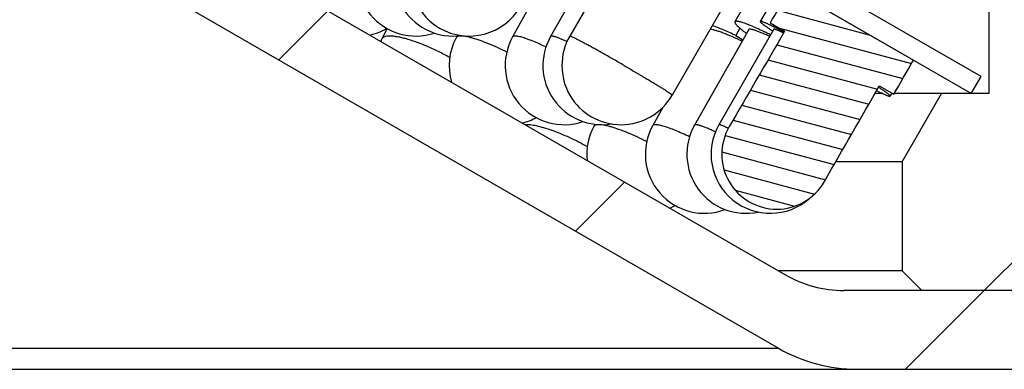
# Model space of a CAD drawing. Header units: millimetres. Extents: x 83 to 258, y 11 to 249.
# Tile 10 of 14: x 162 to 187, y 208 to 217. Entities that reach past the tile are written whole.
import ezdxf

# ---------------------------------------------------------------- set-up
doc = ezdxf.new("R2010")
doc.units = ezdxf.units.MM
doc.header["$LTSCALE"] = 23.1
doc.layers.get('0').update_dxf_attribs({"linetype": 'CONTINUOUS'})
doc.layers.add('00_COMPONENTS', color=7, linetype='CONTINUOUS')
pattern_1 = [(45, (0, 0), (-5.939696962, 5.939696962), [])]

msp = doc.modelspace()

# ---------------------------------------------------------------- hatches: boundary and pattern name
h = msp.add_hatch()
h.set_pattern_fill('DEFAULT__3', color=4, scale=8.4, angle=45, style=0, pattern_type=0)
h.set_pattern_definition(pattern_1)
edge = h.paths.add_edge_path()
edge.add_line((186.4906340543, 215.1320654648), (185.2906340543, 215.1320654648))
edge.add_line((186.4906340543, 231.1320654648), (186.4906340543, 215.1320654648))
edge.add_line((190.2906340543, 231.1320654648), (186.4906340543, 231.1320654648))
edge.add_line((190.2906340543, 231.1320654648), (190.2906340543, 233.1320654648))
edge.add_line((190.2906340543, 233.1320654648), (190.6906348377, 233.1320654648))
edge.add_line((190.6906348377, 233.1320654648), (191.2906340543, 232.532066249))
edge.add_line((191.2906340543, 232.532066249), (191.2906340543, 210.1320654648))
edge.add_line((191.2906340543, 210.1320654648), (184.7906340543, 210.1320654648))
edge.add_line((184.2906340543, 210.6320654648), (184.7906340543, 210.1320654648))
edge.add_line((184.2906340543, 213.4000146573), (184.2906340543, 210.6320654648))
edge.add_line((184.2906340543, 213.4000146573), (185.2906340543, 215.1320654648))
edge = h.paths.add_edge_path()
edge.add_line((92.2906340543, 215.1320654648), (91.0906340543, 215.1320654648))
edge.add_line((93.2906340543, 213.4000146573), (92.2906340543, 215.1320654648))
edge.add_line((93.2906340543, 213.4000146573), (93.2906340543, 210.6320654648))
edge.add_line((93.2906340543, 210.6320654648), (92.7906340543, 210.1320654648))
edge.add_line((92.7906340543, 210.1320654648), (86.2906340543, 210.1320654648))
edge.add_line((86.2906340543, 232.5320644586), (86.2906340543, 210.1320654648))
edge.add_line((86.89063506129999, 233.1320654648), (86.2906340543, 232.5320644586))
edge.add_line((86.89063506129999, 233.1320654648), (87.2906340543, 233.1320654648))
edge.add_line((87.2906340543, 231.1320654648), (87.2906340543, 233.1320654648))
edge.add_line((91.0906340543, 231.1320654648), (87.2906340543, 231.1320654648))
edge.add_line((91.0906340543, 231.1320654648), (91.0906340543, 215.1320654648))
h = msp.add_hatch()
h.set_pattern_fill('DEFAULT__2', color=4, scale=8.4, angle=45, style=0, pattern_type=0)
h.set_pattern_definition(pattern_1)
edge = h.paths.add_edge_path()
edge.add_line((162.4906340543, 229.1320654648), (161.2906340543, 229.1320654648))
edge.add_line((162.4906340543, 229.1320654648), (162.4906340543, 222.5566432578))
edge.add_arc((164.4906340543, 222.5566432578), 2, 180, 240)
edge.add_line((163.4906340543, 220.8245924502), (181.3144816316, 210.5339892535))
edge.add_arc((182.8144816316, 213.1320654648), 3, 240, 270)
edge.add_line((191.2906340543, 210.1320654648), (182.8144816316, 210.1320654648))
edge.add_line((191.2906340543, 210.1320654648), (191.2906340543, 208.1320654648))
edge.add_line((191.2906340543, 208.1320654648), (183.1465324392, 208.1320654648))
edge.add_arc((183.1465324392, 212.1320654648), 4, 240, 270.0000000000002)
edge.add_line((162.5406340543, 219.4100842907), (181.1465324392, 208.6679638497))
edge.add_arc((163.7906340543, 221.5751478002), 2.5, 180, 240)
edge.add_line((161.2906340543, 229.1320654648), (161.2906340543, 221.5751478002))
edge = h.paths.add_edge_path()
edge.add_line((116.2906340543, 229.1320654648), (115.0906340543, 229.1320654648))
edge.add_line((116.2906340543, 229.1320654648), (116.2906340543, 221.5751478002))
edge.add_arc((113.7906340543, 221.5751478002), 2.5, 299.9999999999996, 359.9999999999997)
edge.add_line((115.0406340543, 219.4100842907), (96.43473566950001, 208.6679638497))
edge.add_arc((94.43473566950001, 212.1320654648), 4, 270, 300)
edge.add_line((94.43473566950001, 208.1320654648), (86.2906340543, 208.1320654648))
edge.add_line((86.2906340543, 210.1320654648), (86.2906340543, 208.1320654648))
edge.add_line((94.76678647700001, 210.1320654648), (86.2906340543, 210.1320654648))
edge.add_arc((94.76678647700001, 213.1320654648), 3, 270, 300)
edge.add_line((114.0906340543, 220.8245924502), (96.26678647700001, 210.5339892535))
edge.add_arc((113.0906340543, 222.5566432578), 2, 300.0000000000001, 1.018e-13)
edge.add_line((115.0906340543, 229.1320654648), (115.0906340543, 222.5566432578))
h = msp.add_hatch()
h.set_pattern_fill('DEFAULT__1', color=4, scale=7.9848027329, angle=205, style=0, pattern_type=0)
h.set_pattern_definition([(205, (0, 0), (3.3745234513, -7.2366888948), [])])
edge = h.paths.add_edge_path()
edge.add_line((186.2906340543, 215.5650781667), (164.2906340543, 228.2667840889))
edge.add_line((186.0406340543, 215.1320654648), (186.2906340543, 215.5650781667))
edge.add_line((186.0406340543, 215.1320654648), (164.0406340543, 227.833771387))
edge.add_line((164.0406340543, 227.833771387), (164.2906340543, 228.2667840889))
edge = h.paths.add_edge_path()
edge.add_line((113.2906340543, 228.2667840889), (91.2906340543, 215.5650781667))
edge.add_line((113.5406340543, 227.833771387), (113.2906340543, 228.2667840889))
edge.add_line((113.5406340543, 227.833771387), (91.5406340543, 215.1320654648))
edge.add_line((91.5406340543, 215.1320654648), (91.2906340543, 215.5650781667))
h = msp.add_hatch()
h.set_pattern_fill('DEFAULT__8', color=4, scale=0.4264458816, angle=165, style=0, pattern_type=0)
h.set_pattern_definition([(165, (0, 0), (-0.1103723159, -0.4119150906), [])])
edge = h.paths.add_edge_path()
edge.add_line((181.3063386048, 216.7128035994), (179.9000063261, 214.2915192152))
edge.add_line((180.9382013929, 216.9253296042), (181.3063386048, 216.7128035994))
edge.add_line((181.439971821, 217.7903575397), (180.9382013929, 216.9253296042))
edge.add_line((181.439971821, 217.7903575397), (184.5753496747, 215.9803005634))
edge.add_line((184.077162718, 215.113203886), (184.5753496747, 215.9803005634))
edge.add_line((183.7090255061, 215.3257298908), (184.077162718, 215.113203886))
edge.add_line((182.3154771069, 212.8970653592), (183.7090255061, 215.3257298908))
edge.add_arc((181.1059385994, 213.5911689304), 1.3945476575, 240.4644731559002, 330.1502882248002)
edge.add_arc((181.1059385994, 213.5911689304), 1.3945476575, 149.8539405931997, 240.4644731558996)

# ---------------------------------------------------------------- linework, layer by layer
at = {"layer": '00_COMPONENTS', "color": 7}
for p, q in [((186.4906340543, 231.1320654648), (186.4906340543, 215.1320654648)), ((186.2906340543, 215.5650781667), (164.2906340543, 228.2667840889)), ((186.0406340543, 215.1320654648), (164.0406340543, 227.833771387)), ((163.4906340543, 220.8245924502), (181.3144816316, 210.5339892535)), ((162.5406340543, 219.4100842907), (181.1465324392, 208.6679638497)), ((175.746419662, 218.9937616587), (174.4010658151, 216.5688905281)), ((176.7473783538, 219.0080674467), (175.367116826, 216.5831963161)), ((177.2506385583, 219.0151602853), (175.8528269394, 216.5902891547)), ((180.5358993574, 217.8187512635), (180.0451779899, 216.9527258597)), ((181.1836778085, 217.8291807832), (180.6856990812, 216.9631553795)), ((181.439971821, 217.7903575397), (184.5753496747, 215.9803005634)), ((179.8497298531, 217.5169198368), (178.4519182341, 215.0920487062)), ((180.9382013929, 216.9253296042), (181.3063386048, 216.7128035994)), ((171.2159725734, 216.7811047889), (171.0828705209, 216.5177244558)), ((180.3931914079, 216.7555288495), (179.0191715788, 214.3306577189)), ((181.0324591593, 216.7637626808), (179.6381187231, 214.3388915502)), ((180.1683845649, 216.7925998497), (180.0654232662, 216.6061600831)), ((172.9922862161, 216.5947216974), (172.9669164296, 216.5471630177)), ((180.0654232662, 216.6061600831), (180.2467436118, 216.4970776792)), ((184.5743777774, 215.978608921), (184.5753496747, 215.9803005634)), ((186.0406340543, 215.1320654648), (186.2906340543, 215.5650781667)), ((183.7090255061, 215.3257298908), (184.077162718, 215.113203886)), ((183.7953280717, 215.1320654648), (183.5979138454, 215.1320654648)), ((184.02327086, 215.144315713), (183.9799198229, 215.0689247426)), ((184.0444907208, 215.1320654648), (184.0162267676, 215.1320654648)), ((186.4906340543, 215.1320654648), (184.077162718, 215.1320654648)), ((184.2906340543, 213.4000146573), (185.2906340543, 215.1320654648)), ((178.213604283, 214.7816295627), (177.9566338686, 214.3163139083)), ((176.4917592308, 214.351905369), (176.4618498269, 214.2956856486)), ((184.2906340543, 213.4000146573), (182.6040915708, 213.4000146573)), ((184.2906340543, 213.4000146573), (184.2906340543, 210.6320654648)), ((184.2906340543, 210.6320654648), (181.1446086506, 210.6320654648)), ((184.2906340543, 210.6320654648), (184.7906340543, 210.1320654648)), ((191.2906340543, 210.1320654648), (182.8144816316, 210.1320654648)), ((86.2906340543, 208.1320654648), (191.2906340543, 208.1320654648))]:
    msp.add_line(p, q, dxfattribs=at)
at = {"layer": '00_COMPONENTS', "color": 4}
msp.add_line((96.43473566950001, 208.6679638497), (181.1465324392, 208.6679638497), dxfattribs=at)
at = {"layer": '00_COMPONENTS', "color": 7}
for centre, radius, start, end in [((171.946478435, 218.0911689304), 1.5, 150.9934095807, 288.348874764), ((172.8913869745, 218.0911689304), 1.5, 150.305575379, 277.79840392), ((173.2985062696, 218.0911689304), 1.5, 150.0120814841, 330.0120814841), ((170.4786824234, 218.0911689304), 1.5, 281.2882159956, 299.2772559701), ((172.4216283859, 215.8411689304), 1.5, 153.1897626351, 155.7280964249), ((174.2903862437, 215.8411689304), 1.5, 151.9226759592, 196.2976017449), ((175.7127141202, 215.8411689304), 1.5, 150.9778481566, 288.6238299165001), ((176.6707254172, 215.8411689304), 1.5, 150.351023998, 279.2524140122), ((177.1523725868, 215.8411689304), 1.5, 150.0387960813, 330.0387960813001), ((174.2903862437, 215.8411689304), 1.5, 283.7057636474, 298.2996332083), ((177.7861066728, 213.5911689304), 1.5, 151.9866153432, 186.1062965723), ((179.2697084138, 213.5911689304), 1.5, 151.0903395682, 290.5627123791), ((180.3242218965, 213.5911689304), 1.5, 150.4625378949, 281.8081168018), ((180.9384690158, 213.5911689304), 1.5, 150.1003961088, 311.5571665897), ((181.1059385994, 213.5911689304), 1.3945476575, 149.8539405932, 330.1502882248), ((177.7861066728, 213.5911689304), 1.5, 293.9041358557, 299.6189581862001), ((182.8144816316, 213.1320654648), 3, 240, 270), ((183.1465324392, 212.1320654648), 4, 240, 270)]:
    msp.add_arc(centre, radius, start, end, dxfattribs=at)
for major_axis, start_param, end_param in [((145.5264236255, 252.0806426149), 1.2620802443, 1.2656777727), ((114.8892818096, 199.0110336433), 1.1804436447, 1.1935848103), ((145.5264236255, 252.0806426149), -1.2656777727, -1.2620807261), ((114.8892818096, 199.0110336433), -1.1935848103, -1.1804436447)]:
    msp.add_ellipse((138.7906340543, 140.2926648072), major_axis=major_axis, ratio=0.0065276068, start_param=start_param, end_param=end_param, dxfattribs=at)
for points, knots in [([(180.0451794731, 216.9527250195), (180.0439162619, 216.9504945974), (180.0423084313, 216.9449955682), (180.0431549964, 216.9356891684), (180.0467820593, 216.9250708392), (180.0531436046, 216.913012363), (180.0622368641, 216.8994619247), (180.0792278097, 216.8778896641), (180.1077341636, 216.8475558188), (180.1505246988, 216.8075534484), (180.2037740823, 216.7621227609), (180.2671329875, 216.7115719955), (180.3131255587, 216.6767559), (180.3377082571, 216.6585167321)], [0, 0, 0, 0, 0.0180836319, 0.0390979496, 0.0649880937, 0.0967903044, 0.1350265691, 0.1799684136, 0.2903829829, 0.4282450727, 0.5930894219, 0.7840509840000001, 1, 1, 1, 1]), ([(180.9502070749, 216.6212830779), (180.888313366, 216.6519701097), (180.7699105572, 216.7095132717), (180.6004855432, 216.7878174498), (180.4498983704, 216.8530250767), (180.3369901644, 216.8977165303), (180.2578799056, 216.9256850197), (180.2079182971, 216.9416573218), (180.1643392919, 216.9537140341), (180.1272968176, 216.9618411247), (180.0969313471, 216.966013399), (180.0757308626, 216.9663578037), (180.0623536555, 216.9640841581), (180.0529875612, 216.9609321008), (180.0472485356, 216.9563783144), (180.0451794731, 216.9527250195)], [0, 0, 0, 0, 0.2118319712, 0.4036423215, 0.5722665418, 0.71496176, 0.7758752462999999, 0.8295287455, 0.8757639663, 0.9144833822, 0.9457127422, 0.9696680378, 0.9791295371, 0.9871259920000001, 1, 1, 1, 1]), ([(180.6857004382, 216.9631545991), (180.685055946, 216.9620350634), (180.6851247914, 216.9583987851), (180.6881620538, 216.95294033), (180.6935713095, 216.9458718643), (180.7017526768, 216.9372974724), (180.7126359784, 216.9271147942), (180.7262692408, 216.9153809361), (180.7426212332, 216.9021026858), (180.7696177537, 216.8811494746), (180.8100581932, 216.8514348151), (180.8664806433, 216.8118218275), (180.9328722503, 216.766766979), (180.9805925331, 216.735217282), (181.0060291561, 216.7185669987)], [0, 0, 0, 0, 0.0095314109, 0.0242742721, 0.0459369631, 0.0750011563, 0.1116327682, 0.1558723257, 0.2076916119, 0.2670391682, 0.4080055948, 0.5779128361, 0.7756842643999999, 1, 1, 1, 1]), ([(181.2921688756, 216.6891132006), (181.2485133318, 216.7120247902), (181.1657609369, 216.7550412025), (181.0485681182, 216.8144624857), (180.9462739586, 216.8646875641), (180.8600533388, 216.9051419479), (180.7985421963, 216.9321423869), (180.7580064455, 216.9482414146), (180.7345564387, 216.9567094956), (180.7157094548, 216.9624770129), (180.7028827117, 216.9654185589), (180.6948705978, 216.9661173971), (180.6900479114, 216.9659759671), (180.6865908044, 216.9647012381), (180.6857004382, 216.9631545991)], [0, 0, 0, 0, 0.2209054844, 0.4178766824, 0.5887253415, 0.7314876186, 0.8445885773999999, 0.8896426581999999, 0.9268867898, 0.9562804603, 0.9778779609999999, 0.9858330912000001, 0.9920038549, 1, 1, 1, 1]), ([(180.2257218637, 216.460090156), (180.141701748, 216.5003820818), (179.9830517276, 216.5732599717), (179.7888961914, 216.6528372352), (179.6498831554, 216.7024488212), (179.5613352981, 216.7303452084), (179.4843036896, 216.7505151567), (179.4365200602, 216.7596250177), (179.4147355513, 216.7624817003)], [0, 0, 0, 0, 0.3220646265, 0.6032936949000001, 0.7248848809, 0.8321328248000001, 0.9240613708, 1, 1, 1, 1]), ([(180.0654232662, 216.6061600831), (179.9607542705, 216.6555530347), (179.764103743, 216.7443242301), (179.5636912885, 216.8244465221), (179.4696406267, 216.8583393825)], [0, 0, 0, 0, 0.5365460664, 1, 1, 1, 1]), ([(180.9271722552, 216.5809368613), (180.8900466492, 216.5982929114), (180.819427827, 216.6305982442), (180.7188298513, 216.6740822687), (180.6302310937, 216.7095868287), (180.5641674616, 216.7333635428), (180.5180583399, 216.7477897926), (180.4889915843, 216.7557903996), (180.4636164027, 216.761559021), (180.4419990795, 216.7650867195), (180.4241592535, 216.766407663), (180.4100718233, 216.7654857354), (180.3994631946, 216.7623470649), (180.3945521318, 216.7579303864), (180.3931914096, 216.7555288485)], [0, 0, 0, 0, 0.2149393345, 0.4072618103, 0.5747297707, 0.7154728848, 0.7753583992, 0.8280790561, 0.8735501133, 0.911773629, 0.9428683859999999, 0.9671651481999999, 0.9855233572, 1, 1, 1, 1]), ([(181.2788643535, 216.6659824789), (181.2450062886, 216.6826038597), (181.1973667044, 216.7055041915), (181.1377078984, 216.7322557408), (181.103084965, 216.7467860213), (181.0784630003, 216.7561443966), (181.0622007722, 216.7614159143), (181.0528109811, 216.7640263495), (181.0450312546, 216.7656075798), (181.0386731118, 216.7662950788), (181.0335544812, 216.7656638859), (181.0324611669, 216.7637615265)], [0, 0, 0, 0, 0.4229048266, 0.59254793, 0.7330587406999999, 0.8438121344, 0.887898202, 0.9244554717, 0.9535572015, 0.9753984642, 1, 1, 1, 1]), ([(183.640750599, 215.2061249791), (183.6655315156, 215.1938455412), (183.7122384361, 215.1709759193), (183.7781071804, 215.1397447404), (183.8350698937, 215.1138748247), (183.8827722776, 215.0935170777), (183.9167250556, 215.0803456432), (183.9390956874, 215.0728498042), (183.9520881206, 215.0691163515), (183.9625975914, 215.0667649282), (183.9706647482, 215.065885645), (183.976425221, 215.066153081), (183.9793123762, 215.0678692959), (183.9799188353, 215.0689253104)], [0, 0, 0, 0, 0.2246452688, 0.4224136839, 0.5921103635, 0.7327809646, 0.8436636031, 0.8878023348, 0.9243741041, 0.9534347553, 0.9751722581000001, 0.9901084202, 1, 1, 1, 1]), ([(183.9799188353, 215.0689253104), (183.9805253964, 215.0699815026), (183.9805548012, 215.0733384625), (183.9778926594, 215.0784519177), (183.9730748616, 215.0849810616), (183.9657555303, 215.0928799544), (183.9559943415, 215.1022300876), (183.9382660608, 215.1177931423), (183.9098065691, 215.1405070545), (183.8682212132, 215.1714931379), (183.8172147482, 215.2077047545), (183.7570979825, 215.2489186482), (183.7138451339, 215.2777761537), (183.6907708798, 215.2930141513)], [0, 0, 0, 0, 0.0098946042, 0.0248255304, 0.0465596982, 0.075629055, 0.1122037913, 0.1563349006, 0.267225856, 0.4078898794, 0.5776057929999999, 0.775362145, 1, 1, 1, 1])]:
    msp.add_open_spline(points, degree=3, knots=knots, dxfattribs=at)
at = {"layer": '00_COMPONENTS', "color": 4}
for points, knots in [([(172.8048607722, 216.0482286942), (172.7103557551, 216.1009107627), (172.5194669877, 216.2006863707), (172.2316285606, 216.3326934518), (171.9529334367, 216.4423691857), (171.7311380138, 216.5137221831), (171.5680480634, 216.5546511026), (171.4606023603, 216.5758276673), (171.3643948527, 216.5885137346), (171.2804756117, 216.5926167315), (171.2096113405, 216.5880745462), (171.1523255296, 216.5749624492), (171.1144161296, 216.555448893), (171.0933504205, 216.5350049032), (171.0858495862, 216.5236154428), (171.0828713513, 216.5177240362)], [0, 0, 0, 0, 0.1753762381, 0.3489412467, 0.5130465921, 0.660583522, 0.7261994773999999, 0.7855029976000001, 0.8379978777, 0.8833566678, 0.9214961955, 0.9527366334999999, 0.9781104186, 0.9892998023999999, 1, 1, 1, 1]), ([(174.2526894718, 216.183688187), (174.1741789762, 216.2230804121), (174.020074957, 216.297134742), (173.7938105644, 216.3956835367), (173.5836850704, 216.4766675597), (173.4210253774, 216.5297057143), (173.303956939, 216.5605873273), (173.228158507, 216.5769134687), (173.1609191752, 216.587383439), (173.1027287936, 216.5919420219), (173.0539223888, 216.5905919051), (173.0146433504, 216.5832796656), (172.9846820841, 216.5697034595), (172.9710742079, 216.5549587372), (172.96691702, 216.5471627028)], [0, 0, 0, 0, 0.191597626, 0.3728443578, 0.5381752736, 0.682638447, 0.7457426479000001, 0.8021939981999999, 0.8516922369, 0.8940687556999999, 0.9293499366, 0.9579044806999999, 0.9807283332, 1, 1, 1, 1]), ([(175.2477467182, 216.3140472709), (175.1917229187, 216.3405493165), (175.0839346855, 216.39005065), (174.9286657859, 216.456297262), (174.7891212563, 216.5103916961), (174.6835278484, 216.5461701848), (174.6089111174, 216.5674120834), (174.5613444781, 216.5789181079), (174.5195229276, 216.5867862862), (174.4836299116, 216.590994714), (174.4537623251, 216.591569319), (174.4299247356, 216.5884625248), (174.4118105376, 216.5815717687), (174.4035185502, 216.5733061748), (174.401067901, 216.5688893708)], [0, 0, 0, 0, 0.2055382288, 0.3933184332, 0.5597591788, 0.7017855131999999, 0.7628633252, 0.8169987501, 0.8640325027, 0.9039106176, 0.9367297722, 0.9628604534, 0.9832483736, 1, 1, 1, 1]), ([(175.7809926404, 216.4484556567), (175.751785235, 216.461919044), (175.6964350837, 216.486917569), (175.6178616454, 216.5205337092), (175.5491197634, 216.5478644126), (175.4981007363, 216.5661242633), (175.4626297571, 216.5771832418), (175.4403376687, 216.5833059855), (175.4209089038, 216.5877207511), (175.4043800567, 216.590425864), (175.3907538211, 216.5914477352), (175.38000219, 216.590759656), (175.3719082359, 216.5883818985), (175.3681580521, 216.585023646), (175.367117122, 216.5831961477)], [0, 0, 0, 0, 0.2178239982, 0.4113186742, 0.5787767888, 0.7187973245, 0.778192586, 0.8303864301, 0.8753336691, 0.9130726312, 0.9437399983, 0.967680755, 0.9857554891, 1, 1, 1, 1]), ([(177.2291595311, 215.8452447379), (177.1421272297, 215.8955538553), (176.9705651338, 215.9940875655), (176.7582379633, 216.1144384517), (176.5946797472, 216.2061035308), (176.4798063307, 216.2699569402), (176.3717731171, 216.3294578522), (176.2716785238, 216.3840033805), (176.1805402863, 216.4330414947), (176.0992870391, 216.476076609), (176.0287455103, 216.5126811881), (175.9696424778, 216.5424867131), (175.9277141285, 216.5627538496), (175.9003047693, 216.5752297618), (175.8845156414, 216.5819784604), (175.8721062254, 216.5868979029), (175.8625779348, 216.5899243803), (175.8569652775, 216.5913454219), (175.8533010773, 216.5911106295), (175.85282825, 216.5902883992)], [0, 0, 0, 0, 0.1924623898, 0.3787787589, 0.4672667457, 0.5514252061, 0.630401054, 0.7033957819, 0.7696663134, 0.8285419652, 0.8794300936, 0.9218149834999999, 0.9552778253, 0.9685595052, 0.9795008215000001, 0.9880792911, 0.9942947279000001, 0.998184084, 1, 1, 1, 1]), ([(177.2291595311, 215.8452447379), (177.3109157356, 215.797985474), (177.470533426, 215.7051586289), (177.6662535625, 215.5898823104), (177.8148447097, 215.5013924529), (177.9180163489, 215.4394571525), (178.0142150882, 215.3811878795), (178.1025658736, 215.3271161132), (178.1822662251, 215.2777354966), (178.2525905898, 215.2335004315), (178.3129062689, 215.1948174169), (178.3626630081, 215.1620494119), (178.397216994, 215.1384088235), (178.4191667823, 215.1225943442), (178.4314487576, 215.1132806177), (178.4408053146, 215.1057652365), (178.4473650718, 215.0996527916), (178.4509972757, 215.0958195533), (178.4523542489, 215.0928099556), (178.4519169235, 215.0920494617)], [0, 0, 0, 0, 0.1970096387, 0.3852176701, 0.4738780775, 0.5578137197, 0.6362642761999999, 0.7085174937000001, 0.7739143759, 0.8318653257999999, 0.8818418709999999, 0.9233973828, 0.9561635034, 0.9691591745, 0.9798616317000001, 0.9882581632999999, 0.9943469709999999, 0.9981697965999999, 1, 1, 1, 1]), ([(176.2987499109, 213.7812102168), (176.1518860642, 213.864163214), (175.9279859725, 213.9786794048), (175.6261206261, 214.1104538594), (175.4090079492, 214.1939424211), (175.2056900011, 214.2605569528), (175.0219407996, 214.3084573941), (174.8828185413, 214.3331085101), (174.7854163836, 214.3411730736), (174.7418043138, 214.3414652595), (174.7214128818, 214.3405236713)], [0, 0, 0, 0, 0.2997962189, 0.4463253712, 0.5853084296, 0.7130813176, 0.8263958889, 0.9226037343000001, 0.9637177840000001, 1, 1, 1, 1]), ([(177.8043822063, 213.9101397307), (177.7233145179, 213.9514782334), (177.5636981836, 214.029334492), (177.3286861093, 214.1330955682), (177.1094069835, 214.2187264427), (176.9391361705, 214.2750226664), (176.8162972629, 214.3079711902), (176.7366263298, 214.3254829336), (176.6658985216, 214.3368175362), (176.6046615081, 214.3419056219), (176.553296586, 214.3407527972), (176.5119775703, 214.333300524), (176.48047865, 214.319246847), (176.4661851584, 214.3038360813), (176.4618504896, 214.2956852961)], [0, 0, 0, 0, 0.1898558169, 0.3704225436, 0.5358333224, 0.6808345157, 0.7442911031, 0.8011057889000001, 0.8509510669, 0.8936300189, 0.9291482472, 0.9578552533, 0.9807394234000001, 1, 1, 1, 1]), ([(178.8912160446, 214.0329976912), (178.8302033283, 214.0623026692), (178.7124050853, 214.1171481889), (178.5421683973, 214.1906111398), (178.3882774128, 214.2508266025), (178.2713619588, 214.2907427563), (178.1884808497, 214.3144997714), (178.1355131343, 214.3273934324), (178.0888849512, 214.3362243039), (178.0488267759, 214.3409584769), (178.0154718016, 214.3416253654), (177.9888440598, 214.3381704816), (177.9686132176, 214.33048258), (177.9593609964, 214.3212463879), (177.9566358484, 214.316312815)], [0, 0, 0, 0, 0.2031497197, 0.3899481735, 0.5563963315, 0.6990322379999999, 0.7605336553, 0.8151171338, 0.8625960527, 0.9028848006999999, 0.9360609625, 0.9624796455, 0.9830836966, 1, 1, 1, 1]), ([(179.5498650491, 214.1576015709), (179.5129588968, 214.1748326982), (179.4427641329, 214.2069008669), (179.3427775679, 214.2500555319), (179.254730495, 214.2852765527), (179.1890839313, 214.3088510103), (179.1432685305, 214.3231441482), (179.1143873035, 214.3310652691), (179.0891733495, 214.336769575), (179.0676919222, 214.3402486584), (179.0499619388, 214.3415360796), (179.0359578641, 214.3405962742), (179.0254091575, 214.3374521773), (179.0205271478, 214.3330501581), (179.0191715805, 214.3306577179)], [0, 0, 0, 0, 0.2149824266, 0.4073047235, 0.5747455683, 0.7154506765, 0.7753177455, 0.828022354, 0.8734812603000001, 0.9116986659, 0.9427949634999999, 0.9671033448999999, 0.9854861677, 1, 1, 1, 1]), ([(179.8752157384, 214.2456708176), (179.8426362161, 214.2615936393), (179.796802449, 214.283520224), (179.7394045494, 214.3090963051), (179.7061072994, 214.3229611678), (179.6824263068, 214.3318690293), (179.6667840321, 214.3368641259), (179.6577458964, 214.3393270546), (179.6502584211, 214.3407984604), (179.6441034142, 214.341418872), (179.6391826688, 214.3407381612), (179.6381207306, 214.3388903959)], [0, 0, 0, 0, 0.4229518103, 0.5924990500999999, 0.7328946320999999, 0.8435482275, 0.8876013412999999, 0.9241449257, 0.9532573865, 0.9751426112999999, 1, 1, 1, 1])]:
    msp.add_open_spline(points, degree=3, knots=knots, dxfattribs=at)

doc.saveas('drawing.dxf')
